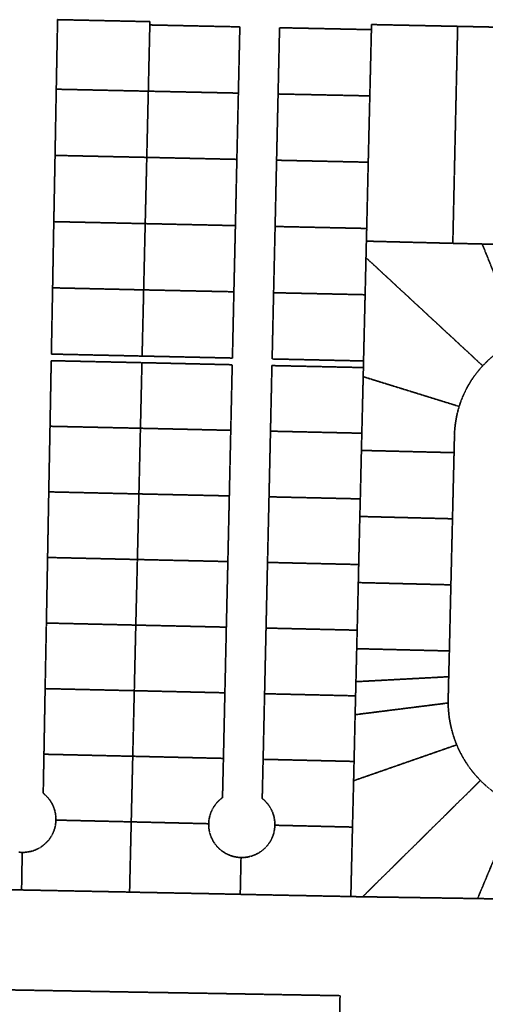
# Model space of a CAD drawing. Header units: feet. Extents: x 0 to 1411532, y 4 to 648360.
# Tile 25 of 69: x 1396963 to 1397667, y 439698 to 441187. Entities that reach past the tile are written whole.
import ezdxf

# ---------------------------------------------------------------- set-up
doc = ezdxf.new("R2010")
doc.units = ezdxf.units.FT
doc.header["$MEASUREMENT"] = 0
doc.linetypes.add('DASHED2', pattern=[0.375, 0.25, -0.125])
doc.layers.add('vanwert_121013_d_joined', color=247, linetype='DASHED2')

msp = doc.modelspace()

# ---------------------------------------------------------------- linework, layer by layer
at = {"layer": 'vanwert_121013_d_joined'}
for points in [[(1397757, 441173.9), (1397625, 441176.7), (1397494.9, 441179.4), (1397494.7, 441171.7), (1397355.9, 441174.6), (1397353.7, 441074.4), (1397351.4, 440974.2), (1397349.2, 440874), (1397346.9, 440773.8), (1397344.7, 440673.6), (1397482.8, 440670.6), (1397482.6, 440660.6), (1397344.4, 440663.6), (1397342.2, 440564.4), (1397340, 440465.1), (1397337.7, 440365.9), (1397335.5, 440266.6), (1397333.3, 440167.3), (1397331.1, 440068.1), (1397329.7, 440008.9), (1397331.1, 440007.8), (1397331.2, 440007.6), (1397332.4, 440006.6), (1397333.6, 440005.5), (1397334.8, 440004.2), (1397335.6, 440003.4), (1397336, 440003), (1397336.4, 440002.5), (1397337.1, 440001.7), (1397338, 440000.7), (1397338.2, 440000.4), (1397338.5, 439999.9), (1397339.2, 439999), (1397340.2, 439997.6), (1397341.2, 439996.1), (1397342.1, 439994.7), (1397342.9, 439993.2), (1397343.7, 439991.6), (1397344, 439991), (1397344.4, 439990.1), (1397344.8, 439989.2), (1397345.1, 439988.5), (1397345.7, 439986.9), (1397346.3, 439985.3), (1397346.4, 439984.9), (1397346.8, 439983.6), (1397347.2, 439982.3), (1397347.3, 439982), (1397347.7, 439980.3), (1397348, 439978.6), (1397348.3, 439976.9), (1397348.5, 439975.2), (1397348.7, 439973.5), (1397348.8, 439971.8), (1397348.8, 439970.1), (1397348.8, 439968.4), (1397348.8, 439966.6), (1397348.6, 439964.9), (1397348.4, 439963.1), (1397348.2, 439961.4), (1397347.9, 439959.7), (1397347.5, 439958), (1397347.1, 439956.3), (1397346.6, 439954.6), (1397346, 439953), (1397345.4, 439951.3), (1397344.7, 439949.7), (1397344, 439948.1), (1397343.3, 439946.6), (1397342.4, 439945), (1397341.5, 439943.5), (1397340.6, 439942.1), (1397339.6, 439940.6), (1397338.6, 439939.2), (1397337.5, 439937.9), (1397336.4, 439936.5), (1397335.2, 439935.2), (1397334, 439934), (1397332.7, 439932.8), (1397331.4, 439931.6), (1397330.1, 439930.5), (1397328.7, 439929.4), (1397327.3, 439928.4), (1397325.8, 439927.5), (1397324.4, 439926.5), (1397322.8, 439925.7), (1397321.3, 439924.9), (1397319.7, 439924.1), (1397318.1, 439923.4), (1397316.5, 439922.8), (1397314.9, 439922.2), (1397313.2, 439921.6), (1397311.5, 439921.2), (1397309.8, 439920.8), (1397308.1, 439920.4), (1397306.4, 439920.1), (1397304.7, 439919.9), (1397302.9, 439919.7), (1397301.2, 439919.6), (1397299.5, 439919.5), (1397297.7, 439919.5), (1397296, 439919.6), (1397294.2, 439919.8), (1397292.5, 439919.9), (1397290.8, 439920.2), (1397289, 439920.5), (1397287.3, 439920.9), (1397285.6, 439921.3), (1397284, 439921.8), (1397282.3, 439922.3), (1397280.7, 439923), (1397279.1, 439923.6), (1397277.5, 439924.3), (1397275.9, 439925.1), (1397274.9, 439925.7), (1397274.4, 439925.9), (1397272.9, 439926.8), (1397271.4, 439927.8), (1397269.9, 439928.7), (1397268.5, 439929.8), (1397267.2, 439930.9), (1397265.8, 439932), (1397264.5, 439933.2), (1397263.3, 439934.4), (1397262.1, 439935.6), (1397260.9, 439936.9), (1397259.8, 439938.3), (1397258.7, 439939.7), (1397257.7, 439941.1), (1397256.7, 439942.5), (1397255.8, 439944), (1397255, 439945.5), (1397254.2, 439947.1), (1397253.4, 439948.7), (1397252.7, 439950.3), (1397252.1, 439951.9), (1397251.5, 439953.5), (1397250.9, 439955.2), (1397250.5, 439956.9), (1397250.1, 439958.6), (1397249.7, 439960.3), (1397249.4, 439962), (1397249.2, 439963.7), (1397249, 439965.5), (1397248.9, 439967.2), (1397248.8, 439969), (1397248.9, 439970.7), (1397248.9, 439972.4), (1397249.1, 439974.1), (1397249.2, 439975.8), (1397249.5, 439977.5), (1397249.8, 439979.2), (1397250.1, 439980.9), (1397250.6, 439982.6), (1397251, 439984.2), (1397251.6, 439985.8), (1397252.2, 439987.5), (1397252.8, 439989), (1397253.5, 439990.6), (1397254.2, 439992.2), (1397255.1, 439993.7), (1397255.9, 439995.2), (1397256.8, 439996.6), (1397257.4, 439997.4), (1397257.8, 439998), (1397258.2, 439998.7), (1397258.8, 439999.4), (1397259.8, 440000.8), (1397260.9, 440002.1), (1397262, 440003.4), (1397263.2, 440004.6), (1397264.5, 440005.8), (1397265.7, 440007), (1397267, 440008.1), (1397268.4, 440009.2), (1397269.7, 440010.2), (1397271.1, 440069.5), (1397273.3, 440168.7), (1397275.5, 440268), (1397277.8, 440367.2), (1397280, 440466.5), (1397282.2, 440565.7), (1397284.4, 440664.9), (1397148, 440668), (1397010.9, 440671), (1397009.1, 440571.8), (1397007.2, 440472.6), (1397005.4, 440373.4), (1397003.6, 440274.2), (1397001.7, 440175), (1396999.9, 440075.8), (1396998.8, 440016.8), (1397000.1, 440015.7), (1397001.4, 440014.6), (1397002.7, 440013.4), (1397003.9, 440012.2), (1397005.1, 440010.9), (1397006.2, 440009.6), (1397007.3, 440008.3), (1397008.4, 440006.9), (1397009.4, 440005.5), (1397010.3, 440004.1), (1397011.2, 440002.6), (1397012.1, 440001.1), (1397012.9, 439999.5), (1397013.6, 439998), (1397014.3, 439996.4), (1397014.9, 439994.8), (1397015.5, 439993.2), (1397016, 439991.5), (1397016.5, 439989.9), (1397016.9, 439988.2), (1397017.2, 439986.5), (1397017.5, 439984.8), (1397017.7, 439983.1), (1397017.9, 439981.3), (1397018, 439979.6), (1397018.1, 439977.9), (1397018, 439976.2), (1397018, 439974.4), (1397017.8, 439972.7), (1397017.6, 439971), (1397017.4, 439969.2), (1397017.1, 439967.5), (1397016.7, 439965.8), (1397016.3, 439964.2), (1397015.8, 439962.5), (1397015.2, 439960.8), (1397014.6, 439959.2), (1397014, 439957.6), (1397013.3, 439956), (1397012.5, 439954.4), (1397011.7, 439952.9), (1397010.8, 439951.4), (1397009.9, 439949.9), (1397008.9, 439948.5), (1397007.9, 439947.1), (1397006.8, 439945.7), (1397005.7, 439944.4), (1397004.5, 439943.1), (1397003.3, 439941.9), (1397002, 439940.7), (1397000.7, 439939.5), (1396999.4, 439938.4), (1396998, 439937.3), (1396996.6, 439936.3), (1396995.2, 439935.3), (1396993.7, 439934.4), (1396992.2, 439933.6), (1396990.6, 439932.7), (1396989.1, 439932), (1396987.5, 439931.3), (1396985.9, 439930.6), (1396984.2, 439930), (1396982.6, 439929.5), (1396980.9, 439929), (1396979.2, 439928.6), (1396977.5, 439928.3), (1396975.8, 439928), (1396974.1, 439927.7), (1396972.3, 439927.5), (1396970.6, 439927.4), (1396968.9, 439927.4), (1396967.1, 439927.4), (1396965.4, 439927.4), (1396963.7, 439927.5), (1396962, 439927.7)], [(1397667.5, 440028.4), (1397663.4, 440032.2), (1397659.4, 440036.1), (1397655.3, 440040.4), (1397651.4, 440044.8), (1397647.6, 440049.4), (1397644, 440054), (1397640.6, 440058.8), (1397637.3, 440063.8), (1397634.2, 440068.8), (1397631.3, 440074), (1397628.5, 440079.2), (1397626, 440084.5), (1397623.6, 440090), (1397621.4, 440095.5), (1397619.5, 440101), (1397617.7, 440106.7), (1397616.1, 440112.4), (1397614.7, 440118.1), (1397613.5, 440123.9), (1397612.5, 440129.8), (1397611.8, 440135.6), (1397611.2, 440141.5), (1397610.8, 440147.4), (1397610.7, 440153.3), (1397610.7, 440158.7), (1397611.5, 440193), (1397612.5, 440232), (1397614.8, 440332), (1397617.2, 440431.9), (1397619.6, 440531.9), (1397620.2, 440558.3), (1397620.4, 440563.8), (1397620.8, 440569.3), (1397621.5, 440574.8), (1397622.3, 440580.3), (1397623.2, 440585.7), (1397624.4, 440591.2), (1397625.8, 440596.5), (1397627.3, 440601.8), (1397629, 440607.1), (1397630.9, 440612.2), (1397633, 440617.3), (1397635.3, 440622.4), (1397637.7, 440627.3), (1397640.3, 440632.2), (1397643, 440636.9), (1397645.9, 440641.6), (1397649, 440646.1), (1397652.3, 440650.6), (1397655.6, 440654.9), (1397659.2, 440659.2), (1397662.8, 440663.3), (1397666.6, 440667.2), (1397670.5, 440670.9)], [(1396962, 439927.7), (1396963.7, 439927.5), (1396965.4, 439927.4), (1396967.1, 439927.4), (1396966.1, 439870.5), (1396931.9, 439871.2)], [(1396931.9, 439871.2), (1396966.1, 439870.5), (1397032.8, 439869.2), (1397129.3, 439867.3), (1397140.8, 439867), (1397248.8, 439864.9), (1397296.5, 439863.9), (1397348.8, 439862.8), (1397450.6, 439860.8), (1397463.6, 439860.5), (1397481.4, 439860.2), (1397655.1, 439857.5), (1397773.1, 439855.6), (1397954.3, 439852.7), (1397984.3, 439852.2), (1398091.5, 439850.5), (1398131.5, 439849.8), (1398131.9, 439849.8), (1398150.2, 439849.5), (1398308.6, 439846.7), (1398326, 439846.4), (1398444.2, 439844.1), (1398415.1, 438520.7)], [(1397446, 439650.7), (1397447.3, 439710.6), (1397345.4, 439712.4), (1397245.5, 439714.2), (1397137.5, 439716), (1397029.5, 439717.9), (1396928.5, 439719.7)], [(1396928.5, 439719.7), (1397029.5, 439717.9), (1397137.5, 439716), (1397245.5, 439714.2), (1397345.4, 439712.4), (1397447.3, 439710.6), (1397446, 439650.7)]]:
    msp.add_lwpolyline(points, dxfattribs=at)
for points in [[(1397020.5, 441186.8), (1397018.5, 441081.6), (1397016.7, 440981.5), (1397014.8, 440881.3), (1397013, 440781.2), (1397011.1, 440681), (1397148.2, 440678), (1397284.7, 440675), (1397286.9, 440775.2), (1397289.2, 440875.3), (1397291.4, 440975.5), (1397293.7, 441075.7), (1397295.9, 441175.9), (1397159.9, 441178.8), (1397160.1, 441183.8), (1397020.5, 441186.8)], [(1397020.5, 441186.8), (1397160.1, 441183.8), (1397159.9, 441178.8), (1397157.6, 441078.6), (1397018.5, 441081.6), (1397020.5, 441186.8)], [(1397293.7, 441075.7), (1397157.6, 441078.6), (1397159.9, 441178.8), (1397295.9, 441175.9), (1397293.7, 441075.7)], [(1397494.7, 441171.7), (1397492.3, 441071.5), (1397353.7, 441074.4), (1397355.9, 441174.6), (1397494.7, 441171.7)], [(1397625, 441176.7), (1397617.7, 440848.5), (1397487.1, 440851.8), (1397487.6, 440871), (1397489.9, 440971.2), (1397492.3, 441071.5), (1397494.7, 441171.7), (1397494.9, 441179.4), (1397625, 441176.7)], [(1397757, 441173.9), (1397749.7, 440845.3), (1397662.1, 440847.5), (1397617.7, 440848.5), (1397625, 441176.7), (1397757, 441173.9)], [(1397157.6, 441078.6), (1397157.5, 441074.7), (1397155.3, 440978.5), (1397016.7, 440981.5), (1397018.5, 441081.6), (1397157.6, 441078.6)], [(1397157.6, 441078.6), (1397293.7, 441075.7), (1397291.4, 440975.5), (1397155.3, 440978.5), (1397157.5, 441074.7), (1397157.6, 441078.6)], [(1397492.3, 441071.5), (1397489.9, 440971.2), (1397351.4, 440974.2), (1397353.7, 441074.4), (1397492.3, 441071.5)], [(1397014.8, 440881.3), (1397016.7, 440981.5), (1397155.3, 440978.5), (1397152.9, 440878.3), (1397014.8, 440881.3)], [(1397289.2, 440875.3), (1397152.9, 440878.3), (1397155.3, 440978.5), (1397291.4, 440975.5), (1397289.2, 440875.3)], [(1397349.2, 440874), (1397351.4, 440974.2), (1397489.9, 440971.2), (1397487.6, 440871), (1397349.2, 440874)], [(1397013, 440781.2), (1397014.8, 440881.3), (1397152.9, 440878.3), (1397150.6, 440778.1), (1397013, 440781.2)], [(1397286.9, 440775.2), (1397150.6, 440778.1), (1397152.9, 440878.3), (1397289.2, 440875.3), (1397286.9, 440775.2)], [(1397486.5, 440826.8), (1397485.2, 440770.8), (1397346.9, 440773.8), (1397349.2, 440874), (1397487.6, 440871), (1397487.1, 440851.8), (1397486.5, 440826.8)], [(1397662.8, 440663.3), (1397486.5, 440826.8), (1397487.1, 440851.8), (1397617.7, 440848.5), (1397662.1, 440847.5), (1397720.3, 440702.9), (1397715.4, 440700.8), (1397710.4, 440698.5), (1397705.6, 440696), (1397700.9, 440693.4), (1397696.2, 440690.7), (1397691.6, 440687.8), (1397687.2, 440684.7), (1397682.8, 440681.5), (1397678.6, 440678.1), (1397674.5, 440674.6), (1397670.5, 440670.9), (1397666.6, 440667.2), (1397662.8, 440663.3)], [(1397720.3, 440702.9), (1397662.1, 440847.5), (1397749.7, 440845.3), (1397797.2, 440844.1), (1397794.2, 440714.2), (1397784.1, 440714.4), (1397778.6, 440714.5), (1397773.2, 440714.3), (1397767.8, 440714), (1397762.4, 440713.5), (1397757, 440712.8), (1397751.6, 440711.9), (1397746.3, 440710.8), (1397741, 440709.6), (1397735.7, 440708.2), (1397730.6, 440706.6), (1397725.4, 440704.8), (1397720.3, 440702.9)], [(1397627.3, 440601.8), (1397482.3, 440646.8), (1397482.6, 440660.6), (1397482.8, 440670.6), (1397485.2, 440770.8), (1397486.5, 440826.8), (1397662.8, 440663.3), (1397659.2, 440659.2), (1397655.6, 440654.9), (1397652.3, 440650.6), (1397649, 440646.1), (1397645.9, 440641.6), (1397643, 440636.9), (1397640.3, 440632.2), (1397637.7, 440627.3), (1397635.3, 440622.4), (1397633, 440617.3), (1397630.9, 440612.2), (1397629, 440607.1), (1397627.3, 440601.8)], [(1397148.2, 440678), (1397011.1, 440681), (1397013, 440781.2), (1397150.6, 440778.1), (1397148.2, 440678)], [(1397148.2, 440678), (1397150.6, 440778.1), (1397286.9, 440775.2), (1397284.7, 440675), (1397148.2, 440678)], [(1397482.8, 440670.6), (1397344.7, 440673.6), (1397346.9, 440773.8), (1397485.2, 440770.8), (1397482.8, 440670.6)], [(1397010.9, 440671), (1397148, 440668), (1397145.7, 440568.8), (1397009.1, 440571.8), (1397010.9, 440671)], [(1397282.2, 440565.7), (1397145.7, 440568.8), (1397148, 440668), (1397284.4, 440664.9), (1397282.2, 440565.7)], [(1397482.6, 440660.6), (1397482.3, 440646.8), (1397480.2, 440561.3), (1397342.2, 440564.4), (1397344.4, 440663.6), (1397482.6, 440660.6)], [(1397627.3, 440601.8), (1397625.8, 440596.5), (1397624.4, 440591.2), (1397623.2, 440585.7), (1397622.3, 440580.3), (1397621.5, 440574.8), (1397620.8, 440569.3), (1397620.4, 440563.8), (1397620.2, 440558.3), (1397619.6, 440531.9), (1397479.6, 440535.3), (1397480.2, 440561.3), (1397482.3, 440646.8), (1397627.3, 440601.8)], [(1397009.1, 440571.8), (1397145.7, 440568.8), (1397143.4, 440469.5), (1397007.2, 440472.6), (1397009.1, 440571.8)], [(1397280, 440466.5), (1397143.4, 440469.5), (1397145.7, 440568.8), (1397282.2, 440565.7), (1397280, 440466.5)], [(1397477.9, 440462), (1397340, 440465.1), (1397342.2, 440564.4), (1397480.2, 440561.3), (1397479.6, 440535.3), (1397477.9, 440462)], [(1397619.6, 440531.9), (1397617.2, 440431.9), (1397477.2, 440435.4), (1397477.9, 440462), (1397479.6, 440535.3), (1397619.6, 440531.9)], [(1397141.1, 440370.3), (1397005.4, 440373.4), (1397007.2, 440472.6), (1397143.4, 440469.5), (1397141.1, 440370.3)], [(1397277.8, 440367.2), (1397141.1, 440370.3), (1397143.4, 440469.5), (1397280, 440466.5), (1397277.8, 440367.2)], [(1397475.5, 440362.7), (1397337.7, 440365.9), (1397340, 440465.1), (1397477.9, 440462), (1397477.2, 440435.4), (1397475.5, 440362.7)], [(1397617.2, 440431.9), (1397614.8, 440332), (1397474.9, 440335.4), (1397475.5, 440362.7), (1397477.2, 440435.4), (1397617.2, 440431.9)], [(1397138.7, 440271.1), (1397003.6, 440274.2), (1397005.4, 440373.4), (1397141.1, 440370.3), (1397138.7, 440271.1)], [(1397275.5, 440268), (1397138.7, 440271.1), (1397141.1, 440370.3), (1397277.8, 440367.2), (1397275.5, 440268)], [(1397473.2, 440263.4), (1397335.5, 440266.6), (1397337.7, 440365.9), (1397475.5, 440362.7), (1397474.9, 440335.4), (1397473.2, 440263.4)], [(1397614.8, 440332), (1397612.5, 440232), (1397472.5, 440235.4), (1397473.2, 440263.4), (1397474.9, 440335.4), (1397614.8, 440332)], [(1397136.4, 440171.9), (1397001.7, 440175), (1397003.6, 440274.2), (1397138.7, 440271.1), (1397136.4, 440171.9)], [(1397273.3, 440168.7), (1397136.4, 440171.9), (1397138.7, 440271.1), (1397275.5, 440268), (1397273.3, 440168.7)], [(1397470.8, 440164.1), (1397333.3, 440167.3), (1397335.5, 440266.6), (1397473.2, 440263.4), (1397472.5, 440235.4), (1397471.3, 440185.5), (1397470.8, 440164.1)], [(1397611.5, 440193), (1397471.3, 440185.5), (1397472.5, 440235.4), (1397612.5, 440232), (1397611.5, 440193)], [(1397610.7, 440153.3), (1397470.1, 440135.6), (1397470.8, 440164.1), (1397471.3, 440185.5), (1397611.5, 440193), (1397610.7, 440158.7), (1397610.7, 440153.3)], [(1397134.1, 440072.7), (1396999.9, 440075.8), (1397001.7, 440175), (1397136.4, 440171.9), (1397134.1, 440072.7)], [(1397271.1, 440069.5), (1397134.1, 440072.7), (1397136.4, 440171.9), (1397273.3, 440168.7), (1397271.1, 440069.5)], [(1397468.5, 440064.9), (1397331.1, 440068.1), (1397333.3, 440167.3), (1397470.8, 440164.1), (1397470.1, 440135.6), (1397468.5, 440064.9)], [(1397623.6, 440090), (1397467.8, 440035.7), (1397468.5, 440064.9), (1397470.1, 440135.6), (1397610.7, 440153.3), (1397610.8, 440147.4), (1397611.2, 440141.5), (1397611.8, 440135.6), (1397612.5, 440129.8), (1397613.5, 440123.9), (1397614.7, 440118.1), (1397616.1, 440112.4), (1397617.7, 440106.7), (1397619.5, 440101), (1397621.4, 440095.5), (1397623.6, 440090)], [(1397659.4, 440036.1), (1397481.4, 439860.2), (1397463.6, 439860.5), (1397466.1, 439965.6), (1397467.8, 440035.7), (1397623.6, 440090), (1397626, 440084.5), (1397628.5, 440079.2), (1397631.3, 440074), (1397634.2, 440068.8), (1397637.3, 440063.8), (1397640.6, 440058.8), (1397644, 440054), (1397647.6, 440049.4), (1397651.4, 440044.8), (1397655.3, 440040.4), (1397659.4, 440036.1)], [(1397018, 439976.2), (1397018.1, 439977.9), (1397018, 439979.6), (1397017.9, 439981.3), (1397017.7, 439983.1), (1397017.5, 439984.8), (1397017.2, 439986.5), (1397016.9, 439988.2), (1397016.5, 439989.9), (1397016, 439991.5), (1397015.5, 439993.2), (1397014.9, 439994.8), (1397014.3, 439996.4), (1397013.6, 439998), (1397012.9, 439999.5), (1397012.1, 440001.1), (1397011.2, 440002.6), (1397010.3, 440004.1), (1397009.4, 440005.5), (1397008.4, 440006.9), (1397007.3, 440008.3), (1397006.2, 440009.6), (1397005.1, 440010.9), (1397003.9, 440012.2), (1397002.7, 440013.4), (1397001.4, 440014.6), (1397000.1, 440015.7), (1396998.8, 440016.8), (1396999.9, 440075.8), (1397134.1, 440072.7), (1397131.8, 439973.5), (1397018, 439976.2)], [(1397271.1, 440069.5), (1397269.7, 440010.2), (1397268.4, 440009.2), (1397267, 440008.1), (1397265.7, 440007), (1397264.5, 440005.8), (1397263.2, 440004.6), (1397262, 440003.4), (1397260.9, 440002.1), (1397259.8, 440000.8), (1397258.8, 439999.4), (1397258.2, 439998.7), (1397257.8, 439998), (1397257.4, 439997.4), (1397256.8, 439996.6), (1397255.9, 439995.2), (1397255.1, 439993.7), (1397254.2, 439992.2), (1397253.5, 439990.6), (1397252.8, 439989), (1397252.2, 439987.5), (1397251.6, 439985.8), (1397251, 439984.2), (1397250.6, 439982.6), (1397250.1, 439980.9), (1397249.8, 439979.2), (1397249.5, 439977.5), (1397249.2, 439975.8), (1397249.1, 439974.1), (1397248.9, 439972.4), (1397248.9, 439970.7), (1397131.8, 439973.5), (1397134.1, 440072.7), (1397271.1, 440069.5)], [(1397331.1, 440068.1), (1397468.5, 440064.9), (1397467.8, 440035.7), (1397466.1, 439965.6), (1397348.8, 439968.4), (1397348.8, 439970.1), (1397348.8, 439971.8), (1397348.7, 439973.5), (1397348.5, 439975.2), (1397348.3, 439976.9), (1397348, 439978.6), (1397347.7, 439980.3), (1397347.3, 439982), (1397347.2, 439982.3), (1397346.8, 439983.6), (1397346.4, 439984.9), (1397346.3, 439985.3), (1397345.7, 439986.9), (1397345.1, 439988.5), (1397344.8, 439989.2), (1397344.4, 439990.1), (1397344, 439991), (1397343.7, 439991.6), (1397342.9, 439993.2), (1397342.1, 439994.7), (1397341.2, 439996.1), (1397340.2, 439997.6), (1397339.2, 439999), (1397338.5, 439999.9), (1397338.2, 440000.4), (1397338, 440000.7), (1397337.1, 440001.7), (1397336.4, 440002.5), (1397336, 440003), (1397335.6, 440003.4), (1397334.8, 440004.2), (1397333.6, 440005.5), (1397332.4, 440006.6), (1397331.2, 440007.6), (1397331.1, 440007.8), (1397329.7, 440008.9), (1397331.1, 440068.1)], [(1397714.3, 439999), (1397655.1, 439857.5), (1397481.4, 439860.2), (1397659.4, 440036.1), (1397663.4, 440032.2), (1397667.5, 440028.4), (1397671.7, 440024.8), (1397676, 440021.4), (1397680.5, 440018), (1397685, 440014.8), (1397689.7, 440011.8), (1397694.4, 440008.9), (1397699.3, 440006.2), (1397704.2, 440003.6), (1397709.2, 440001.2), (1397714.3, 439999)], [(1397776.2, 439986), (1397773.1, 439855.6), (1397655.1, 439857.5), (1397714.3, 439999), (1397719.7, 439996.9), (1397725.1, 439994.9), (1397730.6, 439993.2), (1397736.2, 439991.6), (1397741.8, 439990.2), (1397747.5, 439989), (1397753.2, 439988), (1397758.9, 439987.2), (1397764.6, 439986.6), (1397770.4, 439986.2), (1397776.2, 439986)], [(1397129.3, 439867.3), (1397032.8, 439869.2), (1396966.1, 439870.5), (1396967.1, 439927.4), (1396968.9, 439927.4), (1396970.6, 439927.4), (1396972.3, 439927.5), (1396974.1, 439927.7), (1396975.8, 439928), (1396977.5, 439928.3), (1396979.2, 439928.6), (1396980.9, 439929), (1396982.6, 439929.5), (1396984.2, 439930), (1396985.9, 439930.6), (1396987.5, 439931.3), (1396989.1, 439932), (1396990.6, 439932.7), (1396992.2, 439933.6), (1396993.7, 439934.4), (1396995.2, 439935.3), (1396996.6, 439936.3), (1396998, 439937.3), (1396999.4, 439938.4), (1397000.7, 439939.5), (1397002, 439940.7), (1397003.3, 439941.9), (1397004.5, 439943.1), (1397005.7, 439944.4), (1397006.8, 439945.7), (1397007.9, 439947.1), (1397008.9, 439948.5), (1397009.9, 439949.9), (1397010.8, 439951.4), (1397011.7, 439952.9), (1397012.5, 439954.4), (1397013.3, 439956), (1397014, 439957.6), (1397014.6, 439959.2), (1397015.2, 439960.8), (1397015.8, 439962.5), (1397016.3, 439964.2), (1397016.7, 439965.8), (1397017.1, 439967.5), (1397017.4, 439969.2), (1397017.6, 439971), (1397017.8, 439972.7), (1397018, 439974.4), (1397018, 439976.2), (1397131.8, 439973.5), (1397129.3, 439867.3)], [(1397131.8, 439973.5), (1397248.9, 439970.7), (1397248.8, 439969), (1397248.9, 439967.2), (1397249, 439965.5), (1397249.2, 439963.7), (1397249.4, 439962), (1397249.7, 439960.3), (1397250.1, 439958.6), (1397250.5, 439956.9), (1397250.9, 439955.2), (1397251.5, 439953.5), (1397252.1, 439951.9), (1397252.7, 439950.3), (1397253.4, 439948.7), (1397254.2, 439947.1), (1397255, 439945.5), (1397255.8, 439944), (1397256.7, 439942.5), (1397257.7, 439941.1), (1397258.7, 439939.7), (1397259.8, 439938.3), (1397260.9, 439936.9), (1397262.1, 439935.6), (1397263.3, 439934.4), (1397264.5, 439933.2), (1397265.8, 439932), (1397267.2, 439930.9), (1397268.5, 439929.8), (1397269.9, 439928.7), (1397271.4, 439927.8), (1397272.9, 439926.8), (1397274.4, 439925.9), (1397274.9, 439925.7), (1397275.9, 439925.1), (1397277.5, 439924.3), (1397279.1, 439923.6), (1397280.7, 439923), (1397282.3, 439922.3), (1397284, 439921.8), (1397285.6, 439921.3), (1397287.3, 439920.9), (1397289, 439920.5), (1397290.8, 439920.2), (1397292.5, 439919.9), (1397294.2, 439919.8), (1397296, 439919.6), (1397297.7, 439919.5), (1397296.5, 439863.9), (1397248.8, 439864.9), (1397140.8, 439867), (1397129.3, 439867.3), (1397131.8, 439973.5)], [(1397466.1, 439965.6), (1397463.6, 439860.5), (1397450.6, 439860.8), (1397348.8, 439862.8), (1397296.5, 439863.9), (1397297.7, 439919.5), (1397299.5, 439919.5), (1397301.2, 439919.6), (1397302.9, 439919.7), (1397304.7, 439919.9), (1397306.4, 439920.1), (1397308.1, 439920.4), (1397309.8, 439920.8), (1397311.5, 439921.2), (1397313.2, 439921.6), (1397314.9, 439922.2), (1397316.5, 439922.8), (1397318.1, 439923.4), (1397319.7, 439924.1), (1397321.3, 439924.9), (1397322.8, 439925.7), (1397324.4, 439926.5), (1397325.8, 439927.5), (1397327.3, 439928.4), (1397328.7, 439929.4), (1397330.1, 439930.5), (1397331.4, 439931.6), (1397332.7, 439932.8), (1397334, 439934), (1397335.2, 439935.2), (1397336.4, 439936.5), (1397337.5, 439937.9), (1397338.6, 439939.2), (1397339.6, 439940.6), (1397340.6, 439942.1), (1397341.5, 439943.5), (1397342.4, 439945), (1397343.3, 439946.6), (1397344, 439948.1), (1397344.7, 439949.7), (1397345.4, 439951.3), (1397346, 439953), (1397346.6, 439954.6), (1397347.1, 439956.3), (1397347.5, 439958), (1397347.9, 439959.7), (1397348.2, 439961.4), (1397348.4, 439963.1), (1397348.6, 439964.9), (1397348.8, 439966.6), (1397348.8, 439968.4), (1397466.1, 439965.6)]]:
    msp.add_lwpolyline(points, close=True, dxfattribs=at)

doc.saveas('drawing.dxf')
